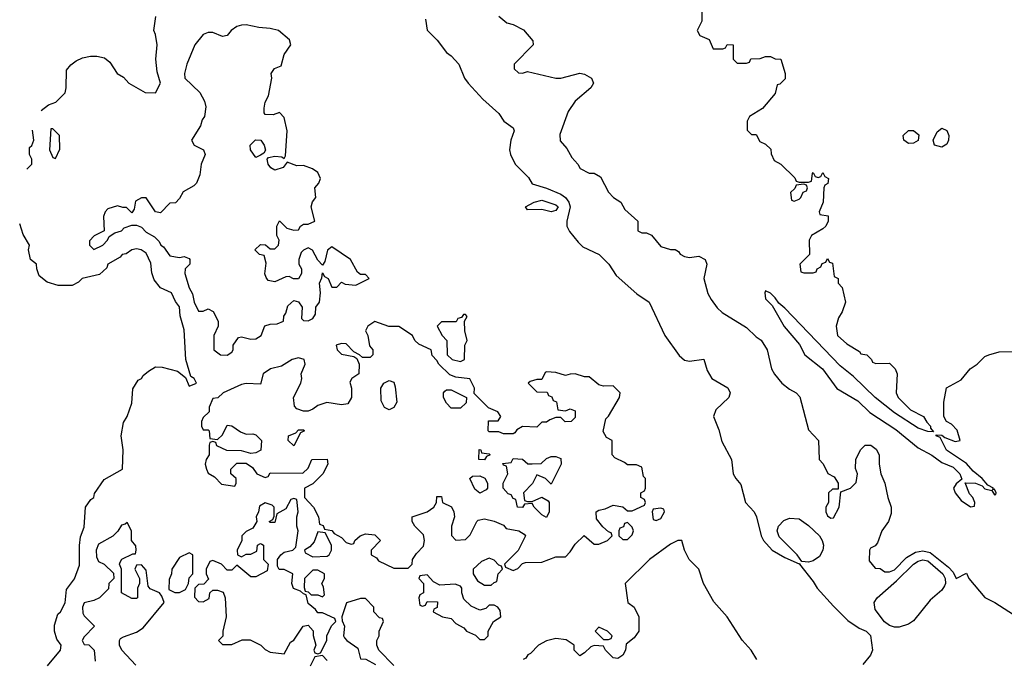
# Model space of a CAD drawing. Header units: inches. Extents: x 2789275 to 2951659, y 860290 to 1033804.
# Tile 19 of 256: x 2925719 to 2929852, y 886751 to 889436. Entities that reach past the tile are written whole.
import ezdxf

# ---------------------------------------------------------------- set-up
doc = ezdxf.new("R2010")
doc.units = ezdxf.units.IN
doc.header["$MEASUREMENT"] = 0
doc.layers.add('C9828', color=7, linetype='Continuous')

msp = doc.modelspace()

# ---------------------------------------------------------------- linework, layer by layer
at = {"layer": 'C9828', "color": 2}
for points, elevation in [([(2925810, 889055.3), (2925840.7, 889079.3), (2925871, 889090), (2925910, 889129), (2925914.8, 889150), (2925916, 889224), (2925934, 889246), (2925956, 889264), (2925983.6, 889276.4), (2926016.9, 889283.1), (2926043.1, 889283.1), (2926075.3, 889275.3), (2926098, 889258), (2926128.7, 889210), (2926155.3, 889195.3), (2926178, 889170), (2926246, 889130), (2926290, 889128.7), (2926310.7, 889170), (2926296.9, 889216.9), (2926291, 889270), (2926296, 889330), (2926290, 889374), (2926282, 889390), (2926290.9, 889449.1)], -2), ([(2927422.5, 889437.5), (2927430, 889392), (2927471.3, 889350), (2927510, 889298), (2927530, 889284.7), (2927562, 889250), (2927586, 889190), (2927601, 889170), (2927662.5, 889102.5), (2927730, 889042), (2927750.7, 889010.7), (2927790, 888982), (2927794, 888970), (2927780.7, 888930), (2927774.8, 888890), (2927778.8, 888870), (2927798.8, 888830), (2927854.2, 888774.2), (2927870, 888746.8), (2927930, 888728.2), (2927990, 888703.5), (2928010.1, 888690.1), (2928023.8, 888670), (2928029.3, 888650), (2928015.3, 888590), (2928015.5, 888570), (2928026.4, 888546.4), (2928062.8, 888502.8), (2928083.1, 888483.1), (2928151.3, 888450), (2928191.3, 888410), (2928222.5, 888362.5), (2928310, 888286), (2928361, 888250), (2928426.8, 888110), (2928486.9, 888026.9), (2928510, 888006.8), (2928530, 888002.8), (2928590, 888011.3), (2928604, 887964), (2928624.7, 887930), (2928690.9, 887890.9), (2928701, 887870), (2928696, 887850), (2928641.4, 887798.6), (2928631.3, 887770), (2928654, 887714), (2928665.8, 887665.8), (2928706.8, 887590), (2928714, 887530), (2928724.4, 887510), (2928745.7, 887485.7), (2928764.7, 887410), (2928802, 887370), (2928812, 887350), (2928831, 887270), (2928841, 887250), (2928878, 887210), (2928930, 887178.8), (2928990, 887152), (2928994, 887154), (2928992, 887150), (2929050, 887078), (2929066, 887050), (2929134.2, 886974.2), (2929194.4, 886914.4), (2929242.5, 886882.5), (2929271.3, 886870), (2929290, 886851.3), (2929298.8, 886790), (2929290.6, 886769.4), (2929258, 886730)], 2), ([(2927730.9, 889450.9), (2927763.5, 889423.5), (2927790, 889416), (2927833.7, 889393.7), (2927872.7, 889347.3), (2927874, 889330), (2927794, 889250), (2927794, 889230), (2927812.7, 889212.7), (2927830, 889212), (2927850, 889218), (2927970, 889191), (2927990, 889191), (2928070, 889211.3), (2928090, 889206.8), (2928118.8, 889190), (2928126.8, 889170), (2928116, 889150), (2928050, 889094), (2928021, 889050), (2927986.4, 888953.6), (2927987.1, 888927.1), (2928015.3, 888895.3), (2928036.9, 888856.9), (2928062, 888830), (2928071.6, 888811.6), (2928110, 888792), (2928130, 888791.3), (2928156.9, 888776.9), (2928190, 888712), (2928212, 888690), (2928242, 888670), (2928259.6, 888639.6), (2928314, 888590), (2928314, 888550), (2928330, 888542), (2928350, 888542), (2928371.3, 888531.3), (2928410, 888484.7), (2928450, 888472), (2928470, 888472), (2928483.6, 888463.6), (2928491.6, 888451.6), (2928510, 888442), (2928530, 888438), (2928570, 888442.8), (2928596, 888430), (2928602.8, 888410), (2928590.8, 888350), (2928606.8, 888286.8), (2928622, 888262), (2928647.1, 888227.1), (2928667.5, 888207.5), (2928770, 888144.7), (2928810, 888104.7), (2928830.5, 888090.5), (2928856, 888050), (2928874.8, 887970), (2928887.5, 887947.5), (2928918, 887910), (2928950, 887884.7), (2928978, 887870), (2928992.8, 887852.8), (2929030, 887714), (2929072, 887670), (2929074, 887590), (2929091.6, 887571.6), (2929111.6, 887531.6), (2929136.9, 887516.9), (2929154, 887490), (2929154, 887466), (2929130, 887466), (2929114, 887450), (2929114, 887410), (2929102, 887390), (2929102, 887370), (2929110, 887354), (2929123.6, 887343.6), (2929134.6, 887345.4), (2929158, 887390), (2929166, 887454), (2929206, 887470), (2929230, 887494), (2929235.3, 887530), (2929227.3, 887552.7), (2929228, 887590), (2929248, 887630), (2929268, 887650), (2929292, 887650), (2929313.7, 887633.7), (2929326, 887610), (2929326.8, 887570), (2929334, 887530), (2929350.4, 887490.4), (2929362.8, 887430), (2929377.3, 887390), (2929376.3, 887363.7), (2929366, 887330), (2929338, 887290), (2929319.8, 887240.2), (2929310, 887228), (2929290, 887218), (2929286, 887210), (2929284.7, 887164.7), (2929310, 887134), (2929330, 887132), (2929350, 887118), (2929370, 887118.8), (2929390, 887126.7), (2929441.5, 887178.5), (2929479.4, 887200.6), (2929510, 887206.2), (2929540, 887200), (2929617.8, 887137.8), (2929637.4, 887117.4), (2929650, 887091), (2929692.7, 887112.7), (2929702, 887090), (2929770, 887011), (2929812, 886990), (2929890, 886939.1)], 6), ([(2928582, 889470), (2928582, 889430), (2928562, 889390), (2928574, 889370), (2928612.7, 889352.7), (2928630, 889314), (2928670, 889314), (2928682, 889318), (2928688.4, 889331.6), (2928714, 889330), (2928714, 889270), (2928730, 889254), (2928770, 889254), (2928782, 889258), (2928788.4, 889271.6), (2928827.3, 889272.7), (2928850, 889282), (2928870, 889282), (2928890, 889272), (2928914, 889270), (2928931.3, 889210), (2928931.6, 889188.4), (2928910, 889166), (2928898, 889162), (2928890, 889126), (2928836.9, 889063.1), (2928782, 889030), (2928772, 889010), (2928772.7, 888972.7), (2928790, 888954), (2928810, 888954), (2928825.4, 888925.4), (2928850, 888914), (2928872, 888892), (2928872.7, 888872.7), (2928885.4, 888845.4), (2928914, 888830), (2928972.7, 888772.7), (2928978, 888758), (2928990, 888754), (2929030, 888754), (2929042, 888758), (2929046, 888790), (2929050, 888794), (2929058, 888778), (2929070, 888774), (2929082, 888778), (2929090, 888794), (2929098, 888778), (2929114, 888770), (2929111.6, 888748.4), (2929098, 888742), (2929094, 888730), (2929092, 888670), (2929074, 888630), (2929078, 888618), (2929112.7, 888612.7), (2929112, 888590), (2929102, 888570), (2929090, 888558), (2929042, 888530), (2929032, 888510), (2929034, 888450), (2928994, 888410), (2928998, 888378), (2929010, 888374), (2929050, 888374), (2929062, 888378), (2929066, 888390), (2929082, 888398), (2929087.3, 888412.7), (2929102, 888418), (2929110, 888434), (2929118, 888418), (2929130, 888414), (2929138, 888358), (2929154, 888350), (2929154, 888330), (2929171.6, 888311.6), (2929184.7, 888250), (2929171.3, 888210), (2929155.3, 888184.7), (2929146, 888150), (2929151, 888110), (2929190, 888076), (2929243.6, 888043.6), (2929250, 888034), (2929274, 888030), (2929294, 888010), (2929298, 887998), (2929312.7, 887992.7), (2929370, 887994), (2929394, 887970), (2929402, 887950), (2929398, 887870), (2929406, 887850), (2929458, 887798), (2929512, 887770), (2929526, 887746), (2929542, 887730), (2929542, 887722), (2929554, 887706), (2929530, 887708), (2929490, 887722), (2929390, 887786), (2929309.6, 887849.6), (2929218.4, 887938.4), (2929162.7, 887982.7), (2928930, 888225.2), (2928905.6, 888245.6), (2928890, 888268), (2928870, 888288), (2928850, 888298), (2928846, 888290), (2928850, 888264.7), (2928876.8, 888236.8), (2928928.1, 888148.1), (2928992, 888072), (2929014.9, 888030), (2929088, 887970), (2929148, 887888), (2929236.9, 887836.9), (2929287.3, 887787.3), (2929396.2, 887716.2), (2929490, 887638.8), (2929547.5, 887607.5), (2929590, 887578), (2929637.3, 887557.3), (2929664.7, 887530), (2929672.7, 887507.3), (2929650, 887488), (2929638, 887470), (2929644.7, 887450), (2929670, 887418), (2929710, 887392), (2929726, 887394), (2929728, 887410), (2929719, 887430), (2929705.6, 887445.6), (2929687.3, 887492.7), (2929731.1, 887491.1), (2929758.8, 887478.8), (2929770, 887466.8), (2929799.6, 887459.6), (2929810, 887442), (2929816.4, 887443.6), (2929818, 887450), (2929810, 887466), (2929802, 887462), (2929806, 887470), (2929782, 887482), (2929759, 887510), (2929721.5, 887541.5), (2929692.9, 887572.9), (2929609.1, 887629.1), (2929582, 887682), (2929566, 887690), (2929566, 887694), (2929590, 887692), (2929602, 887682), (2929645.4, 887665.4), (2929666, 887670), (2929653.6, 887713.6), (2929630, 887738), (2929608.9, 887748.9), (2929598, 887770), (2929598, 887830), (2929609.3, 887890.7), (2929670, 887924.7), (2929708, 887970), (2929738, 887990), (2929770, 888022), (2929786, 888030), (2929830, 888042), (2929896.4, 888043.6)], 10), ([(2925750, 888809), (2925770.8, 888830), (2925770.6, 888850), (2925761, 888870), (2925761, 888899), (2925770, 888908), (2925778.8, 888930), (2925772.6, 888972.6)], -2), ([(2925836.3, 886723.7), (2925890.4, 886790), (2925893, 886810), (2925875.9, 886835.9), (2925866, 886870), (2925865.4, 886894.6), (2925878.8, 886941.2), (2925890.6, 886950), (2925910, 886988), (2925916.3, 887043.7), (2925950, 887088.7), (2925970, 887146), (2925970.4, 887229.6), (2925974.4, 887265.6), (2925990, 887306), (2925996, 887390), (2926017.3, 887422.7), (2926030.4, 887430), (2926033.2, 887446.8), (2926074, 887506), (2926150.6, 887550), (2926153, 887630), (2926144.7, 887690), (2926154.4, 887745.6), (2926170.7, 887770), (2926190, 887826), (2926194, 887886), (2926217.3, 887922.7), (2926230.8, 887930), (2926238, 887942), (2926259.8, 887960.2), (2926290, 887979), (2926318, 887978), (2926381.2, 887961.2), (2926414.6, 887934.6), (2926430, 887898), (2926462, 887910), (2926452, 887930), (2926438, 887938), (2926416, 888010), (2926410, 888134), (2926393, 888193), (2926390, 888231.3), (2926373.2, 888253.2), (2926356, 888290), (2926310.6, 888310.6), (2926283.5, 888343.5), (2926273.7, 888373.7), (2926270, 888414), (2926250, 888456), (2926229.3, 888470.7), (2926210, 888474), (2926190, 888470.7), (2926166.3, 888453.7), (2926150, 888450.6), (2926141.2, 888438.8), (2926089.3, 888410), (2926085.2, 888394.8), (2926054, 888366), (2925982, 888350), (2925966.3, 888333.7), (2925939.3, 888320.7), (2925880.7, 888320.7), (2925834.4, 888334.4), (2925800.7, 888360.7), (2925790.7, 888390), (2925790.5, 888410), (2925764.7, 888430), (2925756, 888470), (2925761, 888490), (2925733.7, 888533.7), (2925719.4, 888579.4)], -2), ([(2926207.3, 886727.3), (2926148, 886790), (2926138, 886810), (2926138, 886830), (2926142, 886838), (2926154.6, 886845.4), (2926210, 886864.7), (2926237.2, 886882.8), (2926326, 886990), (2926316.4, 887016.4), (2926306, 887030), (2926267.3, 887047.3), (2926258, 887058), (2926250, 887126), (2926230, 887148), (2926210, 887146), (2926202, 887130), (2926222, 887090), (2926222, 887070), (2926214, 887050), (2926214, 887010), (2926210, 887006), (2926190, 887006), (2926146, 887030), (2926146, 887130), (2926138, 887150), (2926140.4, 887159.6), (2926148.4, 887171.6), (2926194, 887194), (2926206, 887194), (2926208, 887210), (2926207.3, 887227.3), (2926188, 887250), (2926188.7, 887290), (2926170, 887326), (2926162, 887318), (2926146, 887314), (2926131.1, 887288.9), (2926110, 887268), (2926050, 887234), (2926040.7, 887210), (2926042, 887182), (2926050, 887162), (2926074, 887150), (2926112.7, 887112.7), (2926114, 887090), (2926094, 887070), (2926092.7, 887047.3), (2926054, 887010), (2926030, 886998), (2925990, 886988), (2925982.8, 886970), (2925984.7, 886944.7), (2925990, 886934), (2926034, 886890), (2925990, 886846), (2925982, 886830), (2925990, 886814), (2926010, 886812), (2926031.3, 886790), (2926036, 886744)], 2), ([(2928813.2, 886750), (2928789, 886790), (2928751.9, 886831.9), (2928689, 886930), (2928631.9, 886991.9), (2928589.2, 887070), (2928569, 887130), (2928529.2, 887170), (2928509.2, 887210), (2928498, 887250), (2928482, 887250), (2928450, 887234.7), (2928362.4, 887170), (2928261, 887070), (2928272, 886990), (2928298, 886970), (2928318, 886930), (2928318, 886870), (2928298, 886842), (2928264.7, 886815.3), (2928262, 886790), (2928251.1, 886768.9), (2928230, 886755.3), (2928210, 886758), (2928178, 886790), (2928170, 886806), (2928130, 886808.7), (2928116.9, 886803.1), (2928090, 886778), (2928070, 886766), (2928046, 886790), (2928046, 886810), (2928012.9, 886832.9), (2927970, 886838), (2927930, 886828.7), (2927896, 886810), (2927863.8, 886776.2), (2927851.3, 886770), (2927843.5, 886756.5), (2927832, 886750)], 2), ([(2927290, 886726), (2927226, 886790), (2927218, 886810), (2927218, 886830), (2927228, 886850), (2927228, 886870), (2927246, 886910), (2927242, 886922), (2927230, 886926), (2927206, 886950), (2927206, 886970), (2927170, 887006), (2927150, 887006), (2927091.6, 886988.4), (2927072, 886930), (2927072.7, 886912.7), (2927082, 886890), (2927078, 886850), (2927082, 886842), (2927092, 886830), (2927138, 886798), (2927150, 886754), (2927171.6, 886751.6), (2927212, 886730)], 2), ([(2927010, 886746), (2926990, 886768), (2926958, 886762), (2926938, 886722)], 2)]:
    msp.add_lwpolyline(points, dxfattribs=dict(at, elevation=elevation))
for points, elevation in [([(2926670, 889414), (2926650, 889413.7), (2926630, 889407), (2926606.8, 889390), (2926590, 889369.2), (2926570, 889365.2), (2926530, 889382.7), (2926510, 889382.7), (2926490, 889373.2), (2926454.8, 889330), (2926421, 889250), (2926411.3, 889210), (2926412, 889190), (2926476, 889130), (2926494.4, 889094.4), (2926501, 889070), (2926494.8, 889030), (2926484.9, 889015.1), (2926478.8, 888990), (2926441, 888930), (2926452, 888910), (2926491.3, 888890), (2926498, 888870), (2926481, 888830), (2926474.8, 888785.2), (2926461, 888750), (2926450, 888739), (2926406, 888714), (2926390, 888686), (2926372.7, 888667.3), (2926350, 888666), (2926310, 888626), (2926288.9, 888628.9), (2926250, 888688), (2926230, 888688), (2926205.4, 888674.6), (2926199.6, 888640.4), (2926190, 888626), (2926167.3, 888647.3), (2926152.7, 888647.3), (2926130, 888655.3), (2926090, 888642), (2926078, 888630), (2926071.3, 888610), (2926074, 888550), (2926031.6, 888528.4), (2926012.7, 888507.3), (2926012, 888490), (2926030, 888472), (2926068, 888490), (2926088, 888510), (2926094.6, 888525.4), (2926118, 888542), (2926146, 888550), (2926158, 888562), (2926190, 888574), (2926210, 888574), (2926230, 888564.7), (2926250, 888544.7), (2926284.9, 888524.9), (2926305.2, 888505.2), (2926311.3, 888490), (2926322.5, 888482.5), (2926350, 888444.7), (2926390, 888438), (2926410, 888442), (2926430, 888434), (2926434, 888430), (2926434, 888410), (2926414, 888390), (2926412, 888370), (2926431.3, 888310), (2926445.2, 888285.2), (2926451.3, 888250), (2926470, 888212), (2926490, 888212), (2926510, 888222), (2926531.6, 888211.6), (2926552, 888170), (2926552, 888150), (2926534, 888110), (2926534, 888050), (2926562, 888030), (2926590, 888028.4), (2926610, 888041), (2926616, 888050), (2926615.3, 888070), (2926638, 888102), (2926650, 888104.7), (2926690, 888094.8), (2926710, 888096), (2926733.2, 888110), (2926748.7, 888151.3), (2926770, 888158), (2926800.4, 888159.6), (2926826, 888170), (2926828.4, 888191.6), (2926836.4, 888203.6), (2926844.7, 888235.3), (2926870, 888258), (2926890, 888252), (2926904.7, 888230), (2926902, 888182), (2926910, 888174), (2926930, 888172), (2926950, 888182), (2926960.4, 888199.6), (2926962, 888230), (2926978, 888250), (2926982, 888290), (2926978, 888330), (2926987.3, 888352.7), (2926990, 888374), (2926998, 888358), (2927014, 888350), (2927030, 888314), (2927050, 888314), (2927070, 888334), (2927085.4, 888325.4), (2927130, 888322), (2927186, 888350), (2927170, 888366), (2927150, 888366), (2927136.4, 888376.4), (2927108, 888430), (2927030, 888482), (2927011.1, 888468.9), (2926999.6, 888420.4), (2926990, 888406), (2926970, 888426), (2926948.4, 888468.4), (2926930, 888478), (2926910, 888468), (2926901, 888459), (2926891.3, 888430), (2926891.3, 888410), (2926902, 888390), (2926902, 888370), (2926890, 888348.7), (2926868.9, 888348.9), (2926850, 888358), (2926836.4, 888356.4), (2926790, 888335.3), (2926762, 888342), (2926754, 888354), (2926748.7, 888368.7), (2926754, 888414), (2926746, 888446), (2926726, 888450), (2926706, 888470), (2926730, 888492), (2926751.6, 888491.6), (2926770, 888474), (2926790, 888474), (2926806, 888490), (2926808, 888510), (2926798, 888530), (2926798, 888570), (2926810, 888592), (2926841, 888561), (2926870, 888552), (2926890, 888554), (2926898, 888570), (2926910, 888578), (2926930, 888578), (2926958, 888590), (2926942, 888650), (2926948.7, 888671.3), (2926962, 888690), (2926958, 888730), (2926975.3, 888750), (2926982, 888770), (2926970, 888794), (2926948, 888810), (2926910, 888824), (2926882, 888822), (2926842, 888838), (2926824.7, 888815.3), (2926790, 888804), (2926773.6, 888813.6), (2926762, 888830), (2926758, 888850), (2926763.1, 888856.9), (2926790, 888862.8), (2926819.8, 888859.8), (2926830, 888854), (2926835.3, 888864.7), (2926842, 888970), (2926830, 889026), (2926810, 889046), (2926783.6, 889036.4), (2926750, 889038), (2926744.7, 889044.7), (2926744.7, 889064.7), (2926749.4, 889090), (2926763.2, 889116.8), (2926778, 889190), (2926775.3, 889210), (2926789.1, 889230.9), (2926817.2, 889242.8), (2926828.7, 889290), (2926857.2, 889330), (2926852, 889352), (2926805.2, 889390), (2926770, 889399.7), (2926722.9, 889402.9)], 2), ([(2929590, 888900.9), (2929559, 888910), (2929553.2, 888930), (2929570, 888964.7), (2929590, 888981), (2929610, 888971), (2929619.1, 888950), (2929618, 888930), (2929610, 888914)], 10), ([(2925858, 888978), (2925850, 888978), (2925844.9, 888890), (2925858, 888858), (2925870, 888854), (2925887.3, 888892.7), (2925886, 888950)], 2), ([(2929450, 888916.9), (2929429.4, 888930), (2929426.6, 888950), (2929450, 888970.4), (2929470.5, 888970.5), (2929492.3, 888952.3), (2929490, 888929.4), (2929470, 888917.6)], 10), ([(2926710, 888858), (2926688, 888890), (2926686, 888910), (2926708.7, 888931.3), (2926732, 888930), (2926744.7, 888910), (2926751.1, 888888.9), (2926743.6, 888876.4), (2926730, 888868)], 2), ([(2929010, 888746), (2928978, 888742), (2928972.7, 888727.3), (2928954, 888710), (2928958, 888678), (2928970, 888674), (2928990, 888682), (2928998, 888690), (2929007.3, 888712.7), (2929022, 888718), (2929026, 888730), (2929022, 888742)], 10), ([(2927950, 888629.5), (2927910, 888639), (2927850, 888638), (2927842, 888650), (2927878, 888670), (2927910, 888678.8), (2927970, 888658.8), (2927978.8, 888650), (2927970, 888635.3)], -2), ([(2927590, 888198), (2927582, 888198), (2927574, 888186), (2927558, 888182), (2927551.6, 888168.4), (2927490, 888168), (2927472, 888150), (2927492, 888110), (2927512, 888090), (2927514, 888030), (2927534, 888010), (2927570, 888002), (2927586, 888010), (2927588, 888070), (2927598, 888090), (2927588, 888130), (2927586, 888170), (2927598, 888190)], 2), ([(2927210, 888168.7), (2927181, 888150), (2927171.3, 888130), (2927181, 888110), (2927186.8, 888066.8), (2927202, 888050), (2927202, 888030), (2927190, 888018), (2927158, 888018), (2927146, 888030), (2927122, 888042), (2927090, 888075.3), (2927070, 888077.2), (2927048, 888070), (2927052, 888050), (2927070, 888032), (2927122, 888022), (2927134, 888014), (2927144.7, 887990), (2927142, 887950), (2927114, 887930), (2927105.4, 887914.6), (2927112, 887890), (2927112, 887850), (2927096, 887824), (2927070, 887819), (2927008.9, 887828.9), (2926970, 887817.2), (2926950, 887801.2), (2926930, 887792.7), (2926910, 887792.7), (2926882, 887802), (2926873.2, 887813.2), (2926869, 887850), (2926899, 887910), (2926904, 887930), (2926901.2, 887950), (2926917.2, 887990), (2926912.7, 888010), (2926890, 888016.3), (2926862.8, 888010), (2926818.5, 887981.5), (2926772, 887970), (2926741, 887950), (2926730, 887906), (2926670, 887909), (2926650, 887905.2), (2926574, 887870), (2926551.6, 887848.4), (2926530, 887846), (2926514, 887810), (2926514, 887790), (2926490, 887766), (2926482, 887750), (2926482, 887730), (2926490, 887714), (2926510, 887714), (2926514, 887710), (2926518, 887678), (2926550, 887674), (2926570, 887694), (2926590, 887734), (2926610, 887732), (2926646, 887706), (2926670, 887696), (2926698, 887698), (2926710, 887694), (2926734, 887670), (2926731.3, 887628.7), (2926710, 887618), (2926690, 887615.3), (2926650, 887626), (2926588.4, 887628.4), (2926547.3, 887647.3), (2926542, 887662), (2926530, 887666), (2926518, 887662), (2926514, 887650), (2926514, 887610), (2926502, 887590), (2926498, 887570), (2926502.8, 887550), (2926510, 887532), (2926536.9, 887516.9), (2926566.4, 887486.4), (2926622, 887478), (2926628, 887490), (2926628, 887510), (2926606, 887530), (2926606, 887550), (2926630, 887574), (2926670, 887574), (2926696.9, 887556.9), (2926714, 887530), (2926750, 887514), (2926762, 887518), (2926770, 887534), (2926907.3, 887532.7), (2926930, 887554), (2926946, 887590), (2927010, 887592), (2927012, 887570), (2926992, 887530), (2926950, 887488), (2926914, 887470), (2926914, 887430), (2926952, 887390), (2926974, 887350), (2926978, 887318), (2926992.7, 887312.7), (2926998, 887298), (2927030, 887292), (2927039.6, 887279.6), (2927070, 887262), (2927090, 887242), (2927110, 887234), (2927122, 887238), (2927126, 887250), (2927148, 887270), (2927170, 887278), (2927210, 887274), (2927234, 887250), (2927194, 887210), (2927194, 887190), (2927216.9, 887176.9), (2927224.7, 887164.7), (2927290, 887134), (2927350, 887134), (2927366, 887150), (2927368, 887170), (2927384.7, 887195.3), (2927413.6, 887226.4), (2927418, 887250), (2927413.6, 887273.6), (2927378, 887310), (2927366, 887330), (2927366, 887350), (2927429.1, 887370.9), (2927458, 887390), (2927468, 887410), (2927470, 887434), (2927490, 887434), (2927494, 887410), (2927531.1, 887391.1), (2927542, 887370), (2927544.7, 887350), (2927531.3, 887310), (2927531.6, 887271.6), (2927550, 887252), (2927590, 887254), (2927610, 887274), (2927638, 887330), (2927644, 887336), (2927670, 887341), (2927711.3, 887331.3), (2927750, 887314), (2927761, 887301), (2927814, 887290), (2927836.9, 887276.9), (2927842, 887270), (2927811.6, 887208.4), (2927754, 887150), (2927758, 887138), (2927790, 887124.7), (2927810, 887132), (2927830, 887154), (2927842, 887158), (2927910, 887158.8), (2927970, 887182), (2928010, 887182), (2928030, 887202), (2928050, 887234), (2928088.7, 887271.3), (2928130, 887234), (2928150, 887234), (2928186, 887250), (2928206, 887270), (2928202, 887282), (2928190, 887286), (2928167.3, 887307.3), (2928140.4, 887340.4), (2928138, 887370), (2928150, 887378), (2928176.4, 887383.6), (2928210, 887398), (2928250, 887392), (2928270, 887374), (2928290, 887374), (2928342, 887398), (2928346, 887410), (2928342, 887422), (2928326, 887430), (2928326, 887450), (2928342, 887458), (2928346, 887470), (2928346, 887510), (2928338, 887518), (2928330, 887558), (2928307.3, 887567.3), (2928270, 887568), (2928258, 887578), (2928216.4, 887596.4), (2928206, 887610), (2928206, 887670), (2928182, 887682), (2928168, 887708), (2928179, 887761), (2928190, 887772), (2928237.2, 887850), (2928239, 887870), (2928210, 887899), (2928170, 887897.2), (2928150, 887904), (2928110, 887937.2), (2928090, 887937.2), (2928050, 887949), (2928030, 887948.7), (2928010, 887942), (2927970, 887955.3), (2927930, 887958), (2927924.7, 887955.3), (2927910, 887926), (2927890, 887926), (2927862, 887918), (2927854, 887910), (2927890, 887874), (2927932.7, 887872.7), (2927938, 887858), (2927952.7, 887852.7), (2927958, 887838), (2927972.7, 887832.7), (2927978, 887798), (2928010, 887794), (2928030, 887802), (2928050, 887794), (2928050, 887766), (2928034, 887750), (2928008.7, 887748.7), (2927990, 887766), (2927970, 887766), (2927943.6, 887756.4), (2927930, 887746), (2927910, 887746), (2927890, 887726), (2927830, 887728), (2927805.4, 887714.6), (2927798, 887702), (2927790, 887698), (2927750, 887698), (2927730, 887706), (2927690, 887706), (2927686, 887710), (2927687.3, 887752.7), (2927727.3, 887752.7), (2927738, 887770), (2927726, 887790), (2927687.3, 887807.3), (2927627.3, 887867.3), (2927628, 887890), (2927608, 887928), (2927550, 887935.3), (2927524.7, 887944.7), (2927478, 887990), (2927470, 888006), (2927450, 888026), (2927446, 888050), (2927394.6, 888074.6), (2927378, 888090), (2927368, 888110), (2927310, 888148), (2927268.9, 888148.9)], 2), ([(2927270, 887798), (2927250, 887808), (2927236.4, 887836.4), (2927235.3, 887890), (2927248, 887910), (2927270, 887922), (2927290, 887914), (2927295.3, 887895.3), (2927302, 887830), (2927290, 887808)], 2), ([(2927530, 887806), (2927510, 887826), (2927498, 887850), (2927498, 887870), (2927503.1, 887876.9), (2927510, 887882), (2927530, 887882), (2927594, 887850), (2927592.7, 887827.3), (2927570, 887806)], 2), ([(2926870, 887648), (2926846, 887670), (2926848, 887690), (2926878, 887702), (2926890, 887714), (2926910, 887714), (2926914, 887710), (2926898, 887702)], 2), ([(2927670, 887588), (2927646, 887590), (2927648, 887632), (2927654, 887630), (2927658, 887618), (2927690, 887614), (2927694, 887610), (2927678, 887602)], 2), ([(2927950, 887486), (2927926, 887510), (2927890, 887526), (2927871, 887489), (2927834, 887450), (2927838, 887418), (2927850, 887414), (2927870, 887414), (2927910, 887432), (2927936.9, 887416.9), (2927942, 887410), (2927942, 887370), (2927930, 887346), (2927910, 887358), (2927878, 887390), (2927870, 887406), (2927838, 887402), (2927830, 887388.7), (2927808, 887390), (2927802, 887422), (2927790, 887426), (2927782, 887442), (2927770, 887446), (2927748, 887470), (2927748, 887490), (2927768, 887530), (2927762, 887562), (2927750, 887566), (2927747.3, 887572.7), (2927782, 887578), (2927790, 887594), (2927830, 887592), (2927852, 887572), (2927870, 887571.3), (2927907.3, 887572.7), (2927930, 887594), (2927950, 887602), (2927970, 887602), (2927990, 887594), (2927992, 887570)], 2), ([(2927650, 887448), (2927630, 887466), (2927608, 887510), (2927620.4, 887519.6), (2927650, 887522), (2927671.1, 887511.1), (2927682, 887490), (2927682, 887470), (2927676.9, 887463.1)], 2), ([(2926870, 887426), (2926858, 887422), (2926836.9, 887383.1), (2926798, 887362), (2926790, 887326), (2926770, 887326), (2926766, 887330), (2926782, 887338), (2926787.3, 887352.7), (2926788, 887390), (2926779, 887399), (2926750, 887408), (2926726, 887394), (2926722, 887370), (2926712, 887350), (2926714, 887330), (2926698, 887302), (2926670, 887288), (2926652, 887270), (2926652, 887250), (2926632, 887210), (2926634, 887190), (2926650, 887182), (2926670, 887192), (2926690, 887192), (2926715.3, 887204.7), (2926718, 887230), (2926730, 887238), (2926735.3, 887235.3), (2926742, 887230), (2926742, 887170), (2926762, 887150), (2926758, 887122), (2926710, 887098), (2926690, 887098), (2926630, 887146), (2926610, 887126), (2926590, 887126), (2926566, 887150), (2926530, 887166), (2926518, 887162), (2926502, 887130), (2926502, 887110), (2926511.6, 887088.4), (2926492.7, 887067.3), (2926470, 887066), (2926454, 887050), (2926452.7, 887012.7), (2926470, 886994), (2926490, 886992), (2926514, 887006), (2926518, 887030), (2926530, 887042), (2926550, 887042), (2926572.7, 887032.7), (2926582, 887010), (2926586, 886930), (2926572, 886870), (2926572, 886848), (2926554, 886830), (2926570, 886814), (2926610, 886814), (2926652.7, 886832.7), (2926687.3, 886832.7), (2926730.9, 886810.9), (2926750, 886792), (2926770, 886782), (2926830, 886774), (2926856.4, 886823.6), (2926870, 886832), (2926908.9, 886891.1), (2926930, 886894), (2926951.3, 886871.3), (2926951.6, 886851.6), (2926962, 886810), (2926954, 886790), (2926958, 886778), (2926970, 886774), (2926982, 886778), (2927008, 886830), (2927008, 886850), (2927028.4, 886891.6), (2927046, 886910), (2927042, 886922), (2926990, 886946), (2926970, 886946), (2926960.4, 886960.4), (2926930, 886986), (2926922, 887022), (2926910, 887026), (2926898, 887038), (2926869.1, 887049.1), (2926862, 887070), (2926866, 887110), (2926830, 887128), (2926808.4, 887128.4), (2926802, 887142), (2926802, 887170), (2926815.3, 887190), (2926830, 887201), (2926866, 887210), (2926878, 887222), (2926888.7, 887290), (2926882, 887310), (2926882, 887350), (2926888, 887370), (2926882, 887422)], 2), ([(2928410, 887386), (2928378, 887382), (2928374, 887370), (2928378, 887338), (2928390, 887334), (2928410, 887342), (2928426, 887370), (2928422, 887382)], 2), ([(2929030, 887159.5), (2929001.2, 887161.2), (2928982.7, 887190), (2928906, 887266), (2928898.4, 887290), (2928903.7, 887310), (2928926.3, 887333.7), (2928950, 887344.2), (2928990, 887341.5), (2929030, 887312.6), (2929075.3, 887270), (2929087.8, 887250), (2929092.8, 887230), (2929090.2, 887209.8), (2929076.5, 887183.5), (2929050, 887164.5)], 2), ([(2926970, 887286), (2926955.3, 887244.7), (2926936.9, 887223.1), (2926914, 887210), (2926918, 887198), (2926950, 887182), (2927010, 887184.7), (2927018, 887190), (2927028, 887210), (2927028, 887230), (2927002, 887282)], 2), ([(2928270, 887326), (2928258, 887322), (2928252.7, 887307.3), (2928238, 887302), (2928234, 887290), (2928234, 887270), (2928250, 887254), (2928270, 887254), (2928290, 887274), (2928295.3, 887290), (2928290, 887306)], 2), ([(2926430, 887198), (2926390, 887178), (2926358, 887130), (2926356, 887110), (2926346.4, 887086.4), (2926344.7, 887044.7), (2926370, 887032), (2926390, 887032), (2926410, 887042), (2926415.3, 887044.7), (2926428, 887070), (2926430, 887094), (2926446, 887110), (2926446, 887190)], 2), ([(2927690, 887175.3), (2927658, 887162), (2927622, 887130), (2927622, 887110), (2927641, 887081), (2927670, 887062), (2927690, 887062), (2927698, 887062), (2927710, 887074), (2927722, 887078), (2927728, 887110), (2927746, 887130), (2927742, 887142), (2927730, 887146), (2927710, 887168)], 2), ([(2929390, 886885.7), (2929370, 886892.6), (2929348.7, 886908.7), (2929310, 886960.9), (2929305.7, 886990), (2929318.3, 887010), (2929399.4, 887080.6), (2929469.9, 887150.1), (2929490, 887163.2), (2929510, 887169.2), (2929530, 887164.2), (2929593, 887110), (2929603.5, 887090), (2929605.2, 887070), (2929600.9, 887059.1), (2929590, 887041.7), (2929540.7, 886999.3), (2929470, 886913), (2929450, 886898.3), (2929410, 886885.7)], 2), ([(2926970, 887126), (2926950, 887126), (2926914, 887090), (2926912.7, 887052.7), (2926918, 887038), (2926930, 887034), (2926942, 887022), (2926970, 887022), (2926990, 887014), (2926998, 887022), (2926994.6, 887054.6), (2926988, 887070), (2926998, 887090), (2926998, 887110)], 2), ([(2927430, 887106), (2927398, 887102), (2927394, 887090), (2927414, 887070), (2927414, 887030), (2927398, 887022), (2927394, 887010), (2927398, 886978), (2927410, 886974), (2927422, 886978), (2927430, 886994), (2927472.7, 886992.7), (2927471.6, 886968.4), (2927458, 886962), (2927454, 886950), (2927494, 886930), (2927530, 886922), (2927550, 886902), (2927583.6, 886883.6), (2927594, 886870), (2927632.7, 886852.7), (2927650, 886834), (2927670, 886834), (2927686, 886850), (2927686, 886870), (2927708, 886910), (2927738, 886930), (2927736.4, 886956.4), (2927726, 886970), (2927710, 886978), (2927690, 886978), (2927676, 886964), (2927650, 886958), (2927614.6, 886974.6), (2927584, 887004), (2927575.3, 887030), (2927575.3, 887050), (2927570, 887058), (2927547.3, 887067.3), (2927483.1, 887063.1), (2927456.4, 887076.4)], 2), ([(2928150, 886886), (2928134, 886870), (2928170, 886834), (2928190, 886834), (2928202, 886838), (2928206, 886850), (2928186, 886870)], 2)]:
    msp.add_lwpolyline(points, close=True, dxfattribs=dict(at, elevation=elevation))

doc.saveas('drawing.dxf')
